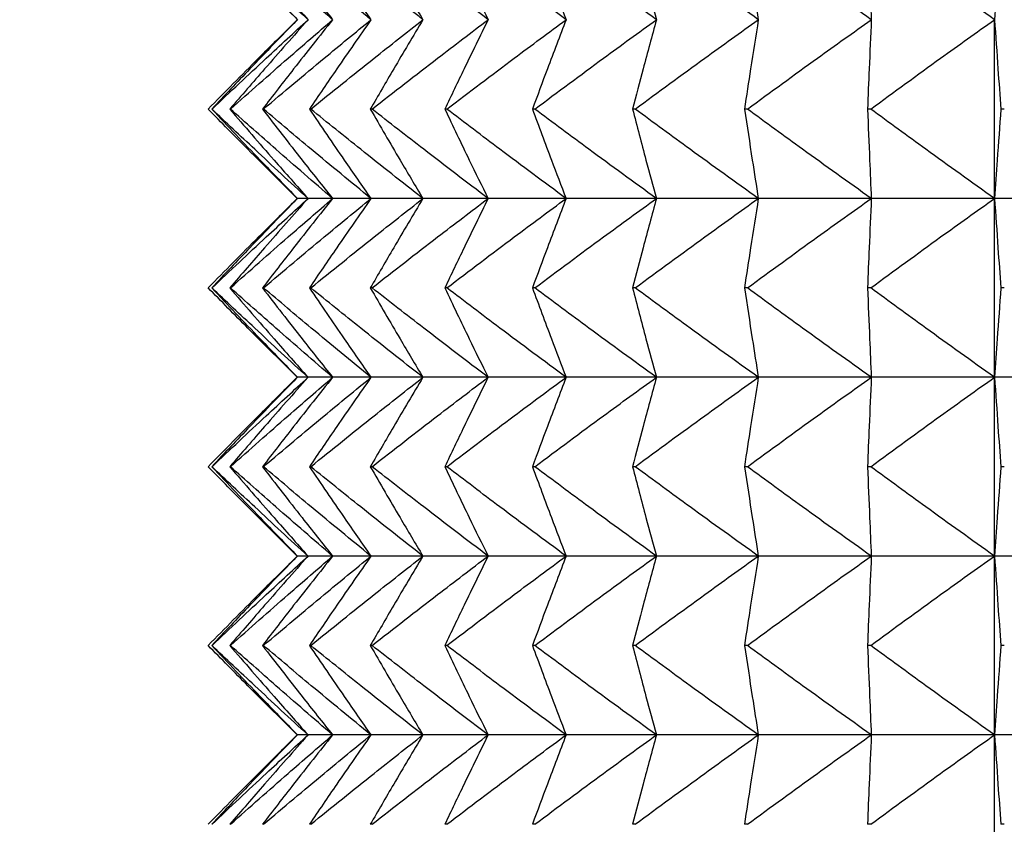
# Model space of a CAD drawing. Header units: millimetres. Extents: x 0 to 210, y 0 to 297.
# Tile 10 of 80: x 42.79 to 44.44, y 264.88 to 266.23. Entities that reach past the tile are written whole.
import ezdxf

# ---------------------------------------------------------------- set-up
doc = ezdxf.new("R2010")
doc.units = ezdxf.units.MM
doc.styles.add('SLDTEXTSTYLE0', font='TXT', dxfattribs={"width": 0.75})
doc.dimstyles.new('SLDDIMSTYLE7', dxfattribs={"dimtxt": 3.5, "dimasz": 3.302, "dimexe": 0, "dimexo": 0.0625, "dimgap": 0.875, "dimtad": 1, "dimdec": 1, "dimlfac": 2, "dimrnd": 1e-09, "dimzin": 12, "dimdsep": 46, "dimtxsty": 'SLDTEXTSTYLE0', "dimsah": 1, "dimcen": 0.09, "dimadec": 0, "dimazin": 3, "dimtfac": 1, "dimtdec": 1, "dimtofl": 0, "dimtmove": 0, "dimatfit": 3, "dimfxl": 1, "dimfrac": 2, "dimtolj": 1, "dimtzin": 12, "dimarcsym": 0})

# ---------------------------------------------------------------- blocks, each defined once
blk = doc.blocks.new('_D_6')
at = {"color": 7, "linetype": 'Continuous', "lineweight": 0}
for p, q in [((42.9507, 283.0273), (32.1034, 283.0273)), ((33.1034, 256.9252), (33.1034, 283.0273)), ((43.3974, 256.9252), (32.1034, 256.9252))]:
    blk.add_line(p, q, dxfattribs=at)
at = {"color": 7, "linetype": 'Continuous', "lineweight": 18}
for points in [[(33.1034, 283.0273), (32.5954, 279.7253), (33.6114, 279.7253)], [(33.1034, 256.9252), (33.6114, 260.2272), (32.5954, 260.2272)]]:
    blk.add_solid(points, dxfattribs=at)
at = {"color": 7, "linetype": 'Continuous', "lineweight": 18, "insert": (28.5916, 265.4533), "char_height": 3.5, "attachment_point": 1, "rotation": 90, "style": 'SLDTEXTSTYLE0'}
blk.add_mtext('52,2', dxfattribs=at)

msp = doc.modelspace()

# ---------------------------------------------------------------- linework, layer by layer
at = {"color": 7, "linetype": 'Continuous', "lineweight": 25}
for p, q in [((43.2507, 266.2273), (43.176, 266.1526)), ((44.4217, 265.9273), (44.4217, 266.2273)), ((43.1079, 266.0773), (43.1074, 266.0773)), ((43.1389, 266.0773), (43.1378, 266.0773)), ((43.1943, 266.0773), (43.1926, 266.0773)), ((43.2737, 266.0773), (43.2714, 266.0773)), ((43.3766, 266.0773), (43.3737, 266.0773)), ((43.5023, 266.0773), (43.4988, 266.0773)), ((43.6499, 266.0773), (43.6459, 266.0773)), ((43.8185, 266.0773), (43.814, 266.0773)), ((44.0069, 266.0773), (44.0019, 266.0773)), ((44.214, 266.0773), (44.2085, 266.0773)), ((44.4382, 266.0773), (44.4323, 266.0773)), ((43.176, 266.002), (43.2507, 265.9273)), ((43.2507, 265.9273), (43.176, 265.8526)), ((43.2514, 265.9273), (43.2507, 265.9273)), ((43.2691, 265.9273), (43.2514, 265.9273)), ((43.3104, 265.9273), (43.2691, 265.9273)), ((43.3748, 265.9273), (43.3104, 265.9273)), ((43.462, 265.9273), (43.3748, 265.9273)), ((43.5715, 265.9273), (43.462, 265.9273)), ((43.7024, 265.9273), (43.5715, 265.9273)), ((43.854, 265.9273), (43.7024, 265.9273)), ((44.0252, 265.9273), (43.854, 265.9273)), ((44.2148, 265.9273), (44.0252, 265.9273)), ((44.4217, 265.9273), (44.2148, 265.9273)), ((44.6444, 265.9273), (44.4217, 265.9273)), ((44.4217, 265.6273), (44.4217, 265.9273)), ((43.1079, 265.7773), (43.1074, 265.7773)), ((43.1389, 265.7773), (43.1378, 265.7773)), ((43.1943, 265.7773), (43.1926, 265.7773)), ((43.2737, 265.7773), (43.2714, 265.7773)), ((43.3766, 265.7773), (43.3737, 265.7773)), ((43.5023, 265.7773), (43.4988, 265.7773)), ((43.6499, 265.7773), (43.6459, 265.7773)), ((43.8185, 265.7773), (43.814, 265.7773)), ((44.0069, 265.7773), (44.0019, 265.7773)), ((44.214, 265.7773), (44.2085, 265.7773)), ((44.4382, 265.7773), (44.4323, 265.7773)), ((43.176, 265.702), (43.2507, 265.6273)), ((43.2507, 265.6273), (43.176, 265.5526)), ((43.2514, 265.6273), (43.2507, 265.6273)), ((43.2691, 265.6273), (43.2514, 265.6273)), ((43.3104, 265.6273), (43.2691, 265.6273)), ((43.3748, 265.6273), (43.3104, 265.6273)), ((43.462, 265.6273), (43.3748, 265.6273)), ((43.5715, 265.6273), (43.462, 265.6273)), ((43.7024, 265.6273), (43.5715, 265.6273)), ((43.854, 265.6273), (43.7024, 265.6273)), ((44.0252, 265.6273), (43.854, 265.6273)), ((44.2148, 265.6273), (44.0252, 265.6273)), ((44.4217, 265.6273), (44.2148, 265.6273)), ((44.6444, 265.6273), (44.4217, 265.6273)), ((44.4217, 265.3273), (44.4217, 265.6273)), ((43.1079, 265.4773), (43.1074, 265.4773)), ((43.1389, 265.4773), (43.1378, 265.4773)), ((43.1943, 265.4773), (43.1926, 265.4773)), ((43.2737, 265.4773), (43.2714, 265.4773)), ((43.3766, 265.4773), (43.3737, 265.4773)), ((43.5023, 265.4773), (43.4988, 265.4773)), ((43.6499, 265.4773), (43.6459, 265.4773)), ((43.8185, 265.4773), (43.814, 265.4773)), ((44.0069, 265.4773), (44.0019, 265.4773)), ((44.214, 265.4773), (44.2085, 265.4773)), ((44.4382, 265.4773), (44.4323, 265.4773)), ((43.176, 265.402), (43.2507, 265.3273)), ((43.2507, 265.3273), (43.176, 265.2526)), ((43.2514, 265.3273), (43.2507, 265.3273)), ((43.2691, 265.3273), (43.2514, 265.3273)), ((43.3104, 265.3273), (43.2691, 265.3273)), ((43.3748, 265.3273), (43.3104, 265.3273)), ((43.462, 265.3273), (43.3748, 265.3273)), ((43.5715, 265.3273), (43.462, 265.3273)), ((43.7024, 265.3273), (43.5715, 265.3273)), ((43.854, 265.3273), (43.7024, 265.3273)), ((44.0252, 265.3273), (43.854, 265.3273)), ((44.2148, 265.3273), (44.0252, 265.3273)), ((44.4217, 265.3273), (44.2148, 265.3273)), ((44.6444, 265.3273), (44.4217, 265.3273)), ((44.4217, 265.0273), (44.4217, 265.3273)), ((43.1079, 265.1773), (43.1074, 265.1773)), ((43.1389, 265.1773), (43.1378, 265.1773)), ((43.1943, 265.1773), (43.1926, 265.1773)), ((43.2737, 265.1773), (43.2714, 265.1773)), ((43.3766, 265.1773), (43.3737, 265.1773)), ((43.5023, 265.1773), (43.4988, 265.1773)), ((43.6499, 265.1773), (43.6459, 265.1773)), ((43.8185, 265.1773), (43.814, 265.1773)), ((44.0069, 265.1773), (44.0019, 265.1773)), ((44.214, 265.1773), (44.2085, 265.1773)), ((44.4382, 265.1773), (44.4323, 265.1773)), ((43.176, 265.102), (43.2507, 265.0273)), ((43.2507, 265.0273), (43.176, 264.9526)), ((43.2514, 265.0273), (43.2507, 265.0273)), ((43.2691, 265.0273), (43.2514, 265.0273)), ((43.3104, 265.0273), (43.2691, 265.0273)), ((43.3748, 265.0273), (43.3104, 265.0273)), ((43.462, 265.0273), (43.3748, 265.0273)), ((43.5715, 265.0273), (43.462, 265.0273)), ((43.7024, 265.0273), (43.5715, 265.0273)), ((43.854, 265.0273), (43.7024, 265.0273)), ((44.0252, 265.0273), (43.854, 265.0273)), ((44.2148, 265.0273), (44.0252, 265.0273)), ((44.4217, 265.0273), (44.2148, 265.0273)), ((44.6444, 265.0273), (44.4217, 265.0273)), ((44.4217, 264.7273), (44.4217, 265.0273)), ((43.1079, 264.8773), (43.1074, 264.8773)), ((43.1389, 264.8773), (43.1378, 264.8773)), ((43.1943, 264.8773), (43.1926, 264.8773)), ((43.2737, 264.8773), (43.2714, 264.8773)), ((43.3766, 264.8773), (43.3737, 264.8773)), ((43.5023, 264.8773), (43.4988, 264.8773)), ((43.6499, 264.8773), (43.6459, 264.8773)), ((43.8185, 264.8773), (43.814, 264.8773)), ((44.0069, 264.8773), (44.0019, 264.8773)), ((44.214, 264.8773), (44.2085, 264.8773)), ((44.4382, 264.8773), (44.4323, 264.8773))]:
    msp.add_line(p, q, dxfattribs=at)
for points, knots in [([(43.2514, 266.2273), (43.2236, 266.2547), (43.1732, 266.3044), (43.1236, 266.3548), (43.1014, 266.3773)], [0, 0, 0, 0, 0.552551, 1, 1, 1, 1]), ([(43.1074, 266.3773), (43.1344, 266.3487), (43.1821, 266.2984), (43.2305, 266.2488), (43.2514, 266.2273)], [0, 0, 0, 0, 0.567529, 1, 1, 1, 1]), ([(43.2691, 266.2273), (43.2392, 266.2547), (43.1851, 266.3044), (43.1317, 266.3548), (43.1079, 266.3773)], [0, 0, 0, 0, 0.552719, 1, 1, 1, 1]), ([(43.1378, 266.3773), (43.1625, 266.3488), (43.2059, 266.2985), (43.2501, 266.2488), (43.2691, 266.2273)], [0, 0, 0, 0, 0.567743, 1, 1, 1, 1]), ([(43.3104, 266.2273), (43.2786, 266.2547), (43.2211, 266.3043), (43.1643, 266.3548), (43.1389, 266.3773)], [0, 0, 0, 0, 0.55286, 1, 1, 1, 1]), ([(43.1926, 266.3773), (43.2147, 266.3488), (43.2536, 266.2985), (43.2932, 266.2488), (43.3104, 266.2273)], [0, 0, 0, 0, 0.567991, 1, 1, 1, 1]), ([(43.3748, 266.2273), (43.3413, 266.2547), (43.2808, 266.3043), (43.221, 266.3548), (43.1943, 266.3773)], [0, 0, 0, 0, 0.552977, 1, 1, 1, 1]), ([(43.2714, 266.3773), (43.2908, 266.3488), (43.325, 266.2985), (43.3598, 266.2488), (43.3748, 266.2273)], [0, 0, 0, 0, 0.568269, 1, 1, 1, 1]), ([(43.462, 266.2273), (43.4271, 266.2547), (43.364, 266.3043), (43.3016, 266.3548), (43.2737, 266.3773)], [0, 0, 0, 0, 0.553072, 1, 1, 1, 1]), ([(43.3737, 266.3773), (43.3903, 266.3488), (43.4194, 266.2986), (43.4492, 266.2488), (43.462, 266.2273)], [0, 0, 0, 0, 0.568572, 1, 1, 1, 1]), ([(43.5715, 266.2273), (43.5354, 266.2547), (43.4701, 266.3043), (43.4055, 266.3548), (43.3766, 266.3773)], [0, 0, 0, 0, 0.553148, 1, 1, 1, 1]), ([(43.4988, 266.3773), (43.5124, 266.3488), (43.5364, 266.2987), (43.5609, 266.2488), (43.5715, 266.2273)], [0, 0, 0, 0, 0.568889, 1, 1, 1, 1]), ([(43.7024, 266.2273), (43.6654, 266.2547), (43.5983, 266.3043), (43.5319, 266.3548), (43.5023, 266.3773)], [0, 0, 0, 0, 0.553207, 1, 1, 1, 1]), ([(43.6459, 266.3773), (43.6565, 266.3488), (43.6751, 266.2987), (43.6942, 266.2488), (43.7024, 266.2273)], [0, 0, 0, 0, 0.569197, 1, 1, 1, 1]), ([(43.854, 266.2273), (43.8162, 266.2547), (43.7478, 266.3043), (43.6801, 266.3548), (43.6499, 266.3773)], [0, 0, 0, 0, 0.553248, 1, 1, 1, 1]), ([(43.814, 266.3773), (43.8215, 266.3488), (43.8346, 266.2988), (43.8482, 266.2488), (43.854, 266.2273)], [0, 0, 0, 0, 0.5694696, 1, 1, 1, 1]), ([(44.0252, 266.2273), (43.9869, 266.2547), (43.9177, 266.3043), (43.8491, 266.3548), (43.8185, 266.3773)], [0, 0, 0, 0, 0.553275, 1, 1, 1, 1]), ([(44.0019, 266.3773), (44.0063, 266.3488), (44.0139, 266.2988), (44.0218, 266.2488), (44.0252, 266.2273)], [0, 0, 0, 0, 0.5696718, 1, 1, 1, 1]), ([(44.2148, 266.2273), (44.1763, 266.2547), (44.1067, 266.3043), (44.0377, 266.3548), (44.0069, 266.3773)], [0, 0, 0, 0, 0.553287, 1, 1, 1, 1]), ([(44.2085, 266.3773), (44.2097, 266.3488), (44.2118, 266.2988), (44.2139, 266.2488), (44.2148, 266.2273)], [0, 0, 0, 0, 0.569774, 1, 1, 1, 1]), ([(44.4217, 266.2273), (44.3832, 266.2547), (44.3136, 266.3043), (44.2447, 266.3548), (44.214, 266.3773)], [0, 0, 0, 0, 0.553285, 1, 1, 1, 1]), ([(44.4323, 266.3773), (44.4303, 266.3488), (44.4268, 266.2988), (44.4232, 266.2488), (44.4217, 266.2273)], [0, 0, 0, 0, 0.569759, 1, 1, 1, 1]), ([(43.1014, 266.0773), (43.1296, 266.1059), (43.1792, 266.1562), (43.2296, 266.2058), (43.2514, 266.2273)], [0, 0, 0, 0, 0.5674602, 1, 1, 1, 1]), ([(43.2514, 266.2273), (43.2247, 266.1999), (43.1764, 266.1502), (43.1287, 266.0998), (43.1074, 266.0773)], [0, 0, 0, 0, 0.552433, 1, 1, 1, 1]), ([(43.1079, 266.0773), (43.1382, 266.1059), (43.1916, 266.1562), (43.2457, 266.2058), (43.2691, 266.2273)], [0, 0, 0, 0, 0.56729, 1, 1, 1, 1]), ([(43.2691, 266.2273), (43.2448, 266.1999), (43.2007, 266.1502), (43.1572, 266.0998), (43.1378, 266.0773)], [0, 0, 0, 0, 0.552216, 1, 1, 1, 1]), ([(43.1389, 266.0773), (43.1711, 266.1059), (43.2279, 266.1563), (43.2855, 266.2058), (43.3104, 266.2273)], [0, 0, 0, 0, 0.567145, 1, 1, 1, 1]), ([(43.3104, 266.2273), (43.2885, 266.1998), (43.2489, 266.1501), (43.21, 266.0998), (43.1926, 266.0773)], [0, 0, 0, 0, 0.551967, 1, 1, 1, 1]), ([(43.1943, 266.0773), (43.2282, 266.1059), (43.2881, 266.1563), (43.3486, 266.2058), (43.3748, 266.2273)], [0, 0, 0, 0, 0.567027, 1, 1, 1, 1]), ([(43.3748, 266.2273), (43.3556, 266.1998), (43.3208, 266.1501), (43.2867, 266.0998), (43.2714, 266.0773)], [0, 0, 0, 0, 0.551688, 1, 1, 1, 1]), ([(43.2737, 266.0773), (43.3091, 266.1059), (43.3716, 266.1563), (43.4347, 266.2058), (43.462, 266.2273)], [0, 0, 0, 0, 0.56693, 1, 1, 1, 1]), ([(43.462, 266.2273), (43.4456, 266.1998), (43.4159, 266.15), (43.3868, 266.0998), (43.3737, 266.0773)], [0, 0, 0, 0, 0.551383, 1, 1, 1, 1]), ([(43.3766, 266.0773), (43.4132, 266.1059), (43.4779, 266.1563), (43.5432, 266.2058), (43.5715, 266.2273)], [0, 0, 0, 0, 0.566853, 1, 1, 1, 1]), ([(43.5715, 266.2273), (43.558, 266.1998), (43.5335, 266.15), (43.5096, 266.0998), (43.4988, 266.0773)], [0, 0, 0, 0, 0.551066, 1, 1, 1, 1]), ([(43.5023, 266.0773), (43.5399, 266.1059), (43.6063, 266.1563), (43.6734, 266.2059), (43.7024, 266.2273)], [0, 0, 0, 0, 0.566794, 1, 1, 1, 1]), ([(43.7024, 266.2273), (43.6919, 266.1998), (43.6729, 266.1499), (43.6542, 266.0998), (43.6459, 266.0773)], [0, 0, 0, 0, 0.550756, 1, 1, 1, 1]), ([(43.6499, 266.0773), (43.6883, 266.1059), (43.756, 266.1563), (43.8244, 266.2059), (43.854, 266.2273)], [0, 0, 0, 0, 0.566752, 1, 1, 1, 1]), ([(43.854, 266.2273), (43.8466, 266.1998), (43.833, 266.1498), (43.8199, 266.0998), (43.814, 266.0773)], [0, 0, 0, 0, 0.550483, 1, 1, 1, 1]), ([(43.8185, 266.0773), (43.8574, 266.1059), (43.9259, 266.1564), (43.9952, 266.2059), (44.0252, 266.2273)], [0, 0, 0, 0, 0.566724, 1, 1, 1, 1]), ([(44.0252, 266.2273), (44.0209, 266.1998), (44.013, 266.1498), (44.0053, 266.0998), (44.0019, 266.0773)], [0, 0, 0, 0, 0.5502799, 1, 1, 1, 1]), ([(44.0069, 266.0773), (44.046, 266.1059), (44.115, 266.1564), (44.1847, 266.2059), (44.2148, 266.2273)], [0, 0, 0, 0, 0.566712, 1, 1, 1, 1]), ([(44.2148, 266.2273), (44.2137, 266.1998), (44.2115, 266.1498), (44.2094, 266.0998), (44.2085, 266.0773)], [0, 0, 0, 0, 0.550177, 1, 1, 1, 1]), ([(44.214, 266.0773), (44.253, 266.1059), (44.3219, 266.1564), (44.3915, 266.2059), (44.4217, 266.2273)], [0, 0, 0, 0, 0.566714, 1, 1, 1, 1]), ([(44.4217, 266.2273), (44.4237, 266.1998), (44.4272, 266.1498), (44.4307, 266.0998), (44.4323, 266.0773)], [0, 0, 0, 0, 0.550192, 1, 1, 1, 1]), ([(43.2514, 265.9273), (43.2236, 265.9547), (43.1732, 266.0044), (43.1236, 266.0548), (43.1014, 266.0773)], [0, 0, 0, 0, 0.552529, 1, 1, 1, 1]), ([(43.1074, 266.0773), (43.1344, 266.0487), (43.1821, 265.9984), (43.2305, 265.9488), (43.2514, 265.9273)], [0, 0, 0, 0, 0.567558, 1, 1, 1, 1]), ([(43.2691, 265.9273), (43.2392, 265.9547), (43.1851, 266.0044), (43.1317, 266.0548), (43.1079, 266.0773)], [0, 0, 0, 0, 0.552698, 1, 1, 1, 1]), ([(43.1378, 266.0773), (43.1625, 266.0487), (43.2059, 265.9984), (43.2501, 265.9488), (43.2691, 265.9273)], [0, 0, 0, 0, 0.567775, 1, 1, 1, 1]), ([(43.3104, 265.9273), (43.2786, 265.9547), (43.2211, 266.0043), (43.1643, 266.0548), (43.1389, 266.0773)], [0, 0, 0, 0, 0.552841, 1, 1, 1, 1]), ([(43.1926, 266.0773), (43.2147, 266.0488), (43.2536, 265.9985), (43.2932, 265.9488), (43.3104, 265.9273)], [0, 0, 0, 0, 0.568026, 1, 1, 1, 1]), ([(43.3748, 265.9273), (43.3413, 265.9547), (43.2808, 266.0043), (43.221, 266.0548), (43.1943, 266.0773)], [0, 0, 0, 0, 0.552959, 1, 1, 1, 1]), ([(43.2714, 266.0773), (43.2908, 266.0488), (43.325, 265.9985), (43.3598, 265.9488), (43.3748, 265.9273)], [0, 0, 0, 0, 0.568307, 1, 1, 1, 1]), ([(43.462, 265.9273), (43.4271, 265.9547), (43.364, 266.0043), (43.3016, 266.0548), (43.2737, 266.0773)], [0, 0, 0, 0, 0.5530551, 1, 1, 1, 1]), ([(43.3737, 266.0773), (43.3903, 266.0488), (43.4194, 265.9986), (43.4492, 265.9488), (43.462, 265.9273)], [0, 0, 0, 0, 0.568614, 1, 1, 1, 1]), ([(43.5715, 265.9273), (43.5354, 265.9547), (43.4701, 266.0043), (43.4055, 266.0548), (43.3766, 266.0773)], [0, 0, 0, 0, 0.553132, 1, 1, 1, 1]), ([(43.4988, 266.0773), (43.5124, 266.0488), (43.5364, 265.9987), (43.5609, 265.9488), (43.5715, 265.9273)], [0, 0, 0, 0, 0.568934, 1, 1, 1, 1]), ([(43.7024, 265.9273), (43.6654, 265.9547), (43.5983, 266.0043), (43.5319, 266.0548), (43.5023, 266.0773)], [0, 0, 0, 0, 0.553191, 1, 1, 1, 1]), ([(43.6459, 266.0773), (43.6565, 266.0488), (43.6751, 265.9987), (43.6942, 265.9488), (43.7024, 265.9273)], [0, 0, 0, 0, 0.569247, 1, 1, 1, 1]), ([(43.854, 265.9273), (43.8162, 265.9547), (43.7478, 266.0043), (43.6801, 266.0548), (43.6499, 266.0773)], [0, 0, 0, 0, 0.553232, 1, 1, 1, 1]), ([(43.814, 266.0773), (43.8215, 266.0488), (43.8346, 265.9988), (43.8482, 265.9488), (43.854, 265.9273)], [0, 0, 0, 0, 0.569522, 1, 1, 1, 1]), ([(44.0252, 265.9273), (43.9869, 265.9547), (43.9177, 266.0043), (43.8491, 266.0548), (43.8185, 266.0773)], [0, 0, 0, 0, 0.55326, 1, 1, 1, 1]), ([(44.0019, 266.0773), (44.0063, 266.0488), (44.0139, 265.9988), (44.0218, 265.9488), (44.0252, 265.9273)], [0, 0, 0, 0, 0.569727, 1, 1, 1, 1]), ([(44.2148, 265.9273), (44.1763, 265.9547), (44.1067, 266.0043), (44.0377, 266.0548), (44.0069, 266.0773)], [0, 0, 0, 0, 0.553272, 1, 1, 1, 1]), ([(44.2085, 266.0773), (44.2097, 266.0488), (44.2118, 265.9988), (44.2139, 265.9488), (44.2148, 265.9273)], [0, 0, 0, 0, 0.569831, 1, 1, 1, 1]), ([(44.4217, 265.9273), (44.3832, 265.9547), (44.3136, 266.0043), (44.2447, 266.0548), (44.214, 266.0773)], [0, 0, 0, 0, 0.55327, 1, 1, 1, 1]), ([(44.4323, 266.0773), (44.4303, 266.0488), (44.4268, 265.9988), (44.4232, 265.9488), (44.4217, 265.9273)], [0, 0, 0, 0, 0.5698154, 1, 1, 1, 1]), ([(43.1014, 265.7773), (43.1296, 265.8059), (43.1792, 265.8562), (43.2296, 265.9058), (43.2514, 265.9273)], [0, 0, 0, 0, 0.5674321, 1, 1, 1, 1]), ([(43.2514, 265.9273), (43.2247, 265.8999), (43.1764, 265.8502), (43.1287, 265.7998), (43.1074, 265.7773)], [0, 0, 0, 0, 0.552456, 1, 1, 1, 1]), ([(43.1079, 265.7773), (43.1382, 265.8059), (43.1916, 265.8562), (43.2457, 265.9058), (43.2691, 265.9273)], [0, 0, 0, 0, 0.567264, 1, 1, 1, 1]), ([(43.2691, 265.9273), (43.2448, 265.8999), (43.2007, 265.8502), (43.1572, 265.7998), (43.1378, 265.7773)], [0, 0, 0, 0, 0.552241, 1, 1, 1, 1]), ([(43.1389, 265.7773), (43.1711, 265.8059), (43.2279, 265.8563), (43.2855, 265.9058), (43.3104, 265.9273)], [0, 0, 0, 0, 0.567121, 1, 1, 1, 1]), ([(43.3104, 265.9273), (43.2885, 265.8999), (43.2489, 265.8501), (43.21, 265.7998), (43.1926, 265.7773)], [0, 0, 0, 0, 0.551994, 1, 1, 1, 1]), ([(43.1943, 265.7773), (43.2282, 265.8059), (43.2881, 265.8563), (43.3486, 265.9059), (43.3748, 265.9273)], [0, 0, 0, 0, 0.5670037, 1, 1, 1, 1]), ([(43.3748, 265.9273), (43.3556, 265.8998), (43.3208, 265.8501), (43.2867, 265.7998), (43.2714, 265.7773)], [0, 0, 0, 0, 0.551718, 1, 1, 1, 1]), ([(43.2737, 265.7773), (43.3091, 265.8059), (43.3716, 265.8563), (43.4347, 265.9059), (43.462, 265.9273)], [0, 0, 0, 0, 0.566909, 1, 1, 1, 1]), ([(43.462, 265.9273), (43.4456, 265.8998), (43.4159, 265.85), (43.3868, 265.7998), (43.3737, 265.7773)], [0, 0, 0, 0, 0.551416, 1, 1, 1, 1]), ([(43.3766, 265.7773), (43.4132, 265.8059), (43.4779, 265.8563), (43.5432, 265.9059), (43.5715, 265.9273)], [0, 0, 0, 0, 0.566832, 1, 1, 1, 1]), ([(43.5715, 265.9273), (43.558, 265.8998), (43.5335, 265.85), (43.5096, 265.7998), (43.4988, 265.7773)], [0, 0, 0, 0, 0.551102, 1, 1, 1, 1]), ([(43.5023, 265.7773), (43.5399, 265.8059), (43.6063, 265.8563), (43.6734, 265.9059), (43.7024, 265.9273)], [0, 0, 0, 0, 0.566774, 1, 1, 1, 1]), ([(43.7024, 265.9273), (43.6919, 265.8998), (43.6729, 265.8499), (43.6542, 265.7998), (43.6459, 265.7773)], [0, 0, 0, 0, 0.550795, 1, 1, 1, 1]), ([(43.6499, 265.7773), (43.6883, 265.8059), (43.756, 265.8563), (43.8244, 265.9059), (43.854, 265.9273)], [0, 0, 0, 0, 0.566732, 1, 1, 1, 1]), ([(43.854, 265.9273), (43.8466, 265.8998), (43.833, 265.8498), (43.8199, 265.7998), (43.814, 265.7773)], [0, 0, 0, 0, 0.550525, 1, 1, 1, 1]), ([(43.8185, 265.7773), (43.8574, 265.8059), (43.9259, 265.8563), (43.9952, 265.9059), (44.0252, 265.9273)], [0, 0, 0, 0, 0.566705, 1, 1, 1, 1]), ([(44.0252, 265.9273), (44.0209, 265.8998), (44.013, 265.8498), (44.0053, 265.7998), (44.0019, 265.7773)], [0, 0, 0, 0, 0.550323, 1, 1, 1, 1]), ([(44.0069, 265.7773), (44.046, 265.8059), (44.115, 265.8563), (44.1847, 265.9059), (44.2148, 265.9273)], [0, 0, 0, 0, 0.566693, 1, 1, 1, 1]), ([(44.2148, 265.9273), (44.2137, 265.8998), (44.2115, 265.8498), (44.2094, 265.7998), (44.2085, 265.7773)], [0, 0, 0, 0, 0.550222, 1, 1, 1, 1]), ([(44.214, 265.7773), (44.253, 265.8059), (44.3219, 265.8563), (44.3915, 265.9059), (44.4217, 265.9273)], [0, 0, 0, 0, 0.566695, 1, 1, 1, 1]), ([(44.4217, 265.9273), (44.4237, 265.8998), (44.4272, 265.8498), (44.4307, 265.7998), (44.4323, 265.7773)], [0, 0, 0, 0, 0.550237, 1, 1, 1, 1]), ([(43.2514, 265.6273), (43.2236, 265.6547), (43.1732, 265.7044), (43.1236, 265.7548), (43.1014, 265.7773)], [0, 0, 0, 0, 0.552529, 1, 1, 1, 1]), ([(43.1074, 265.7773), (43.1344, 265.7487), (43.1821, 265.6984), (43.2305, 265.6488), (43.2514, 265.6273)], [0, 0, 0, 0, 0.567506, 1, 1, 1, 1]), ([(43.2691, 265.6273), (43.2392, 265.6547), (43.1851, 265.7044), (43.1317, 265.7548), (43.1079, 265.7773)], [0, 0, 0, 0, 0.552698, 1, 1, 1, 1]), ([(43.1378, 265.7773), (43.1625, 265.7487), (43.2059, 265.6985), (43.2501, 265.6488), (43.2691, 265.6273)], [0, 0, 0, 0, 0.567719, 1, 1, 1, 1]), ([(43.3104, 265.6273), (43.2786, 265.6547), (43.2211, 265.7043), (43.1643, 265.7548), (43.1389, 265.7773)], [0, 0, 0, 0, 0.552841, 1, 1, 1, 1]), ([(43.1926, 265.7773), (43.2147, 265.7488), (43.2536, 265.6985), (43.2932, 265.6488), (43.3104, 265.6273)], [0, 0, 0, 0, 0.567965, 1, 1, 1, 1]), ([(43.3748, 265.6273), (43.3413, 265.6547), (43.2808, 265.7043), (43.221, 265.7548), (43.1943, 265.7773)], [0, 0, 0, 0, 0.552959, 1, 1, 1, 1]), ([(43.2714, 265.7773), (43.2908, 265.7488), (43.325, 265.6985), (43.3598, 265.6488), (43.3748, 265.6273)], [0, 0, 0, 0, 0.5682399, 1, 1, 1, 1]), ([(43.462, 265.6273), (43.4271, 265.6547), (43.364, 265.7043), (43.3016, 265.7548), (43.2737, 265.7773)], [0, 0, 0, 0, 0.5530551, 1, 1, 1, 1]), ([(43.3737, 265.7773), (43.3903, 265.7488), (43.4194, 265.6986), (43.4492, 265.6488), (43.462, 265.6273)], [0, 0, 0, 0, 0.568541, 1, 1, 1, 1]), ([(43.5715, 265.6273), (43.5354, 265.6547), (43.4701, 265.7043), (43.4055, 265.7547), (43.3766, 265.7773)], [0, 0, 0, 0, 0.553132, 1, 1, 1, 1]), ([(43.4988, 265.7773), (43.5124, 265.7488), (43.5364, 265.6987), (43.5609, 265.6488), (43.5715, 265.6273)], [0, 0, 0, 0, 0.568854, 1, 1, 1, 1]), ([(43.7024, 265.6273), (43.6654, 265.6547), (43.5983, 265.7043), (43.5319, 265.7547), (43.5023, 265.7773)], [0, 0, 0, 0, 0.553191, 1, 1, 1, 1]), ([(43.6459, 265.7773), (43.6565, 265.7488), (43.6751, 265.6987), (43.6942, 265.6488), (43.7024, 265.6273)], [0, 0, 0, 0, 0.56916, 1, 1, 1, 1]), ([(43.854, 265.6273), (43.8162, 265.6547), (43.7478, 265.7043), (43.6801, 265.7547), (43.6499, 265.7773)], [0, 0, 0, 0, 0.553232, 1, 1, 1, 1]), ([(43.814, 265.7773), (43.8215, 265.7488), (43.8346, 265.6988), (43.8482, 265.6488), (43.854, 265.6273)], [0, 0, 0, 0, 0.5694296, 1, 1, 1, 1]), ([(44.0252, 265.6273), (43.9869, 265.6547), (43.9177, 265.7043), (43.8491, 265.7547), (43.8185, 265.7773)], [0, 0, 0, 0, 0.55326, 1, 1, 1, 1]), ([(44.0019, 265.7773), (44.0063, 265.7488), (44.0139, 265.6988), (44.0218, 265.6488), (44.0252, 265.6273)], [0, 0, 0, 0, 0.56963, 1, 1, 1, 1]), ([(44.2148, 265.6273), (44.1763, 265.6547), (44.1067, 265.7043), (44.0377, 265.7547), (44.0069, 265.7773)], [0, 0, 0, 0, 0.553272, 1, 1, 1, 1]), ([(44.2085, 265.7773), (44.2097, 265.7488), (44.2118, 265.6988), (44.2139, 265.6488), (44.2148, 265.6273)], [0, 0, 0, 0, 0.569731, 1, 1, 1, 1]), ([(44.4217, 265.6273), (44.3832, 265.6547), (44.3136, 265.7043), (44.2447, 265.7547), (44.214, 265.7773)], [0, 0, 0, 0, 0.55327, 1, 1, 1, 1]), ([(44.4323, 265.7773), (44.4303, 265.7488), (44.4268, 265.6988), (44.4232, 265.6488), (44.4217, 265.6273)], [0, 0, 0, 0, 0.5697165, 1, 1, 1, 1]), ([(43.1014, 265.4773), (43.1296, 265.5059), (43.1792, 265.5562), (43.2296, 265.6058), (43.2514, 265.6273)], [0, 0, 0, 0, 0.567411, 1, 1, 1, 1]), ([(43.2514, 265.6273), (43.2247, 265.5999), (43.1764, 265.5502), (43.1287, 265.4998), (43.1074, 265.4773)], [0, 0, 0, 0, 0.552433, 1, 1, 1, 1]), ([(43.1079, 265.4773), (43.1382, 265.5059), (43.1916, 265.5562), (43.2457, 265.6058), (43.2691, 265.6273)], [0, 0, 0, 0, 0.5672435, 1, 1, 1, 1]), ([(43.2691, 265.6273), (43.2448, 265.5999), (43.2007, 265.5502), (43.1572, 265.4998), (43.1378, 265.4773)], [0, 0, 0, 0, 0.552216, 1, 1, 1, 1]), ([(43.1389, 265.4773), (43.1711, 265.5059), (43.2279, 265.5563), (43.2855, 265.6058), (43.3104, 265.6273)], [0, 0, 0, 0, 0.5671025, 1, 1, 1, 1]), ([(43.3104, 265.6273), (43.2885, 265.5999), (43.2489, 265.5501), (43.21, 265.4998), (43.1926, 265.4773)], [0, 0, 0, 0, 0.551967, 1, 1, 1, 1]), ([(43.1943, 265.4773), (43.2282, 265.5059), (43.2881, 265.5563), (43.3486, 265.6058), (43.3748, 265.6273)], [0, 0, 0, 0, 0.566986, 1, 1, 1, 1]), ([(43.3748, 265.6273), (43.3556, 265.5998), (43.3208, 265.5501), (43.2867, 265.4998), (43.2714, 265.4773)], [0, 0, 0, 0, 0.551688, 1, 1, 1, 1]), ([(43.2737, 265.4773), (43.3091, 265.5059), (43.3716, 265.5563), (43.4347, 265.6058), (43.462, 265.6273)], [0, 0, 0, 0, 0.566892, 1, 1, 1, 1]), ([(43.462, 265.6273), (43.4456, 265.5998), (43.4159, 265.55), (43.3868, 265.4998), (43.3737, 265.4773)], [0, 0, 0, 0, 0.551383, 1, 1, 1, 1]), ([(43.3766, 265.4773), (43.4132, 265.5059), (43.4779, 265.5563), (43.5432, 265.6058), (43.5715, 265.6273)], [0, 0, 0, 0, 0.566816, 1, 1, 1, 1]), ([(43.5715, 265.6273), (43.558, 265.5998), (43.5335, 265.55), (43.5096, 265.4998), (43.4988, 265.4773)], [0, 0, 0, 0, 0.551066, 1, 1, 1, 1]), ([(43.5023, 265.4773), (43.5399, 265.5059), (43.6063, 265.5563), (43.6734, 265.6058), (43.7024, 265.6273)], [0, 0, 0, 0, 0.566758, 1, 1, 1, 1]), ([(43.7024, 265.6273), (43.6919, 265.5998), (43.6729, 265.5499), (43.6542, 265.4998), (43.6459, 265.4773)], [0, 0, 0, 0, 0.550756, 1, 1, 1, 1]), ([(43.6499, 265.4773), (43.6883, 265.5059), (43.756, 265.5563), (43.8244, 265.6058), (43.854, 265.6273)], [0, 0, 0, 0, 0.566717, 1, 1, 1, 1]), ([(43.854, 265.6273), (43.8466, 265.5998), (43.833, 265.5499), (43.8199, 265.4998), (43.814, 265.4773)], [0, 0, 0, 0, 0.550483, 1, 1, 1, 1]), ([(43.8185, 265.4773), (43.8574, 265.5059), (43.9259, 265.5563), (43.9952, 265.6058), (44.0252, 265.6273)], [0, 0, 0, 0, 0.56669, 1, 1, 1, 1]), ([(44.0252, 265.6273), (44.0209, 265.5998), (44.013, 265.5498), (44.0053, 265.4998), (44.0019, 265.4773)], [0, 0, 0, 0, 0.5502799, 1, 1, 1, 1]), ([(44.0069, 265.4773), (44.046, 265.5059), (44.115, 265.5563), (44.1847, 265.6058), (44.2148, 265.6273)], [0, 0, 0, 0, 0.566679, 1, 1, 1, 1]), ([(44.2148, 265.6273), (44.2137, 265.5998), (44.2115, 265.5498), (44.2094, 265.4998), (44.2085, 265.4773)], [0, 0, 0, 0, 0.550177, 1, 1, 1, 1]), ([(44.214, 265.4773), (44.253, 265.5059), (44.3219, 265.5563), (44.3915, 265.6058), (44.4217, 265.6273)], [0, 0, 0, 0, 0.56668, 1, 1, 1, 1]), ([(44.4217, 265.6273), (44.4237, 265.5998), (44.4272, 265.5498), (44.4307, 265.4998), (44.4323, 265.4773)], [0, 0, 0, 0, 0.550192, 1, 1, 1, 1]), ([(43.2514, 265.3273), (43.2236, 265.3547), (43.1732, 265.4044), (43.1236, 265.4548), (43.1014, 265.4773)], [0, 0, 0, 0, 0.552551, 1, 1, 1, 1]), ([(43.1074, 265.4773), (43.1344, 265.4487), (43.1821, 265.3984), (43.2305, 265.3488), (43.2514, 265.3273)], [0, 0, 0, 0, 0.567529, 1, 1, 1, 1]), ([(43.2691, 265.3273), (43.2392, 265.3547), (43.1851, 265.4044), (43.1317, 265.4548), (43.1079, 265.4773)], [0, 0, 0, 0, 0.552719, 1, 1, 1, 1]), ([(43.1378, 265.4773), (43.1625, 265.4488), (43.2059, 265.3985), (43.2501, 265.3488), (43.2691, 265.3273)], [0, 0, 0, 0, 0.567743, 1, 1, 1, 1]), ([(43.3104, 265.3273), (43.2786, 265.3547), (43.2211, 265.4043), (43.1643, 265.4548), (43.1389, 265.4773)], [0, 0, 0, 0, 0.55286, 1, 1, 1, 1]), ([(43.1926, 265.4773), (43.2147, 265.4488), (43.2536, 265.3985), (43.2932, 265.3488), (43.3104, 265.3273)], [0, 0, 0, 0, 0.567991, 1, 1, 1, 1]), ([(43.3748, 265.3273), (43.3413, 265.3547), (43.2808, 265.4043), (43.221, 265.4548), (43.1943, 265.4773)], [0, 0, 0, 0, 0.552977, 1, 1, 1, 1]), ([(43.2714, 265.4773), (43.2908, 265.4488), (43.325, 265.3985), (43.3598, 265.3488), (43.3748, 265.3273)], [0, 0, 0, 0, 0.568269, 1, 1, 1, 1]), ([(43.462, 265.3273), (43.4271, 265.3547), (43.364, 265.4043), (43.3016, 265.4548), (43.2737, 265.4773)], [0, 0, 0, 0, 0.553072, 1, 1, 1, 1]), ([(43.3737, 265.4773), (43.3903, 265.4488), (43.4194, 265.3986), (43.4492, 265.3488), (43.462, 265.3273)], [0, 0, 0, 0, 0.568572, 1, 1, 1, 1]), ([(43.5715, 265.3273), (43.5354, 265.3547), (43.4701, 265.4043), (43.4055, 265.4548), (43.3766, 265.4773)], [0, 0, 0, 0, 0.553148, 1, 1, 1, 1]), ([(43.4988, 265.4773), (43.5124, 265.4488), (43.5364, 265.3987), (43.5609, 265.3488), (43.5715, 265.3273)], [0, 0, 0, 0, 0.568889, 1, 1, 1, 1]), ([(43.7024, 265.3273), (43.6654, 265.3547), (43.5983, 265.4043), (43.5319, 265.4548), (43.5023, 265.4773)], [0, 0, 0, 0, 0.553207, 1, 1, 1, 1]), ([(43.6459, 265.4773), (43.6565, 265.4488), (43.6751, 265.3987), (43.6942, 265.3488), (43.7024, 265.3273)], [0, 0, 0, 0, 0.569197, 1, 1, 1, 1]), ([(43.854, 265.3273), (43.8162, 265.3547), (43.7478, 265.4043), (43.6801, 265.4548), (43.6499, 265.4773)], [0, 0, 0, 0, 0.553248, 1, 1, 1, 1]), ([(43.814, 265.4773), (43.8215, 265.4488), (43.8346, 265.3988), (43.8482, 265.3488), (43.854, 265.3273)], [0, 0, 0, 0, 0.5694696, 1, 1, 1, 1]), ([(44.0252, 265.3273), (43.9869, 265.3547), (43.9177, 265.4043), (43.8491, 265.4548), (43.8185, 265.4773)], [0, 0, 0, 0, 0.553275, 1, 1, 1, 1]), ([(44.0019, 265.4773), (44.0063, 265.4488), (44.0139, 265.3988), (44.0218, 265.3488), (44.0252, 265.3273)], [0, 0, 0, 0, 0.5696718, 1, 1, 1, 1]), ([(44.2148, 265.3273), (44.1763, 265.3547), (44.1067, 265.4043), (44.0377, 265.4548), (44.0069, 265.4773)], [0, 0, 0, 0, 0.553287, 1, 1, 1, 1]), ([(44.2085, 265.4773), (44.2097, 265.4488), (44.2118, 265.3988), (44.2139, 265.3488), (44.2148, 265.3273)], [0, 0, 0, 0, 0.569774, 1, 1, 1, 1]), ([(44.4217, 265.3273), (44.3832, 265.3547), (44.3136, 265.4043), (44.2447, 265.4548), (44.214, 265.4773)], [0, 0, 0, 0, 0.553285, 1, 1, 1, 1]), ([(44.4323, 265.4773), (44.4303, 265.4488), (44.4268, 265.3988), (44.4232, 265.3488), (44.4217, 265.3273)], [0, 0, 0, 0, 0.569759, 1, 1, 1, 1]), ([(43.1014, 265.1773), (43.1296, 265.2059), (43.1792, 265.2562), (43.2296, 265.3058), (43.2514, 265.3273)], [0, 0, 0, 0, 0.5674602, 1, 1, 1, 1]), ([(43.2514, 265.3273), (43.2247, 265.2999), (43.1764, 265.2502), (43.1287, 265.1998), (43.1074, 265.1773)], [0, 0, 0, 0, 0.552433, 1, 1, 1, 1]), ([(43.1079, 265.1773), (43.1382, 265.2059), (43.1916, 265.2562), (43.2457, 265.3058), (43.2691, 265.3273)], [0, 0, 0, 0, 0.56729, 1, 1, 1, 1]), ([(43.2691, 265.3273), (43.2448, 265.2999), (43.2007, 265.2502), (43.1572, 265.1998), (43.1378, 265.1773)], [0, 0, 0, 0, 0.552216, 1, 1, 1, 1]), ([(43.1389, 265.1773), (43.1711, 265.2059), (43.2279, 265.2563), (43.2855, 265.3058), (43.3104, 265.3273)], [0, 0, 0, 0, 0.567145, 1, 1, 1, 1]), ([(43.3104, 265.3273), (43.2885, 265.2998), (43.2489, 265.2501), (43.21, 265.1998), (43.1926, 265.1773)], [0, 0, 0, 0, 0.551967, 1, 1, 1, 1]), ([(43.1943, 265.1773), (43.2282, 265.2059), (43.2881, 265.2563), (43.3486, 265.3058), (43.3748, 265.3273)], [0, 0, 0, 0, 0.567027, 1, 1, 1, 1]), ([(43.3748, 265.3273), (43.3556, 265.2998), (43.3208, 265.2501), (43.2867, 265.1998), (43.2714, 265.1773)], [0, 0, 0, 0, 0.551688, 1, 1, 1, 1]), ([(43.2737, 265.1773), (43.3091, 265.2059), (43.3716, 265.2563), (43.4347, 265.3058), (43.462, 265.3273)], [0, 0, 0, 0, 0.56693, 1, 1, 1, 1]), ([(43.462, 265.3273), (43.4456, 265.2998), (43.4159, 265.25), (43.3868, 265.1998), (43.3737, 265.1773)], [0, 0, 0, 0, 0.551383, 1, 1, 1, 1]), ([(43.3766, 265.1773), (43.4132, 265.2059), (43.4779, 265.2563), (43.5432, 265.3058), (43.5715, 265.3273)], [0, 0, 0, 0, 0.566853, 1, 1, 1, 1]), ([(43.5715, 265.3273), (43.558, 265.2998), (43.5335, 265.25), (43.5096, 265.1998), (43.4988, 265.1773)], [0, 0, 0, 0, 0.551066, 1, 1, 1, 1]), ([(43.5023, 265.1773), (43.5399, 265.2059), (43.6063, 265.2563), (43.6734, 265.3059), (43.7024, 265.3273)], [0, 0, 0, 0, 0.566794, 1, 1, 1, 1]), ([(43.7024, 265.3273), (43.6919, 265.2998), (43.6729, 265.2499), (43.6542, 265.1998), (43.6459, 265.1773)], [0, 0, 0, 0, 0.550756, 1, 1, 1, 1]), ([(43.6499, 265.1773), (43.6883, 265.2059), (43.756, 265.2563), (43.8244, 265.3059), (43.854, 265.3273)], [0, 0, 0, 0, 0.566752, 1, 1, 1, 1]), ([(43.854, 265.3273), (43.8466, 265.2998), (43.833, 265.2498), (43.8199, 265.1998), (43.814, 265.1773)], [0, 0, 0, 0, 0.550483, 1, 1, 1, 1]), ([(43.8185, 265.1773), (43.8574, 265.2059), (43.9259, 265.2564), (43.9952, 265.3059), (44.0252, 265.3273)], [0, 0, 0, 0, 0.566724, 1, 1, 1, 1]), ([(44.0252, 265.3273), (44.0209, 265.2998), (44.013, 265.2498), (44.0053, 265.1998), (44.0019, 265.1773)], [0, 0, 0, 0, 0.5502799, 1, 1, 1, 1]), ([(44.0069, 265.1773), (44.046, 265.2059), (44.115, 265.2564), (44.1847, 265.3059), (44.2148, 265.3273)], [0, 0, 0, 0, 0.566712, 1, 1, 1, 1]), ([(44.2148, 265.3273), (44.2137, 265.2998), (44.2115, 265.2498), (44.2094, 265.1998), (44.2085, 265.1773)], [0, 0, 0, 0, 0.550177, 1, 1, 1, 1]), ([(44.214, 265.1773), (44.253, 265.2059), (44.3219, 265.2564), (44.3915, 265.3059), (44.4217, 265.3273)], [0, 0, 0, 0, 0.566714, 1, 1, 1, 1]), ([(44.4217, 265.3273), (44.4237, 265.2998), (44.4272, 265.2498), (44.4307, 265.1998), (44.4323, 265.1773)], [0, 0, 0, 0, 0.550192, 1, 1, 1, 1]), ([(43.2514, 265.0273), (43.2236, 265.0547), (43.1732, 265.1044), (43.1236, 265.1548), (43.1014, 265.1773)], [0, 0, 0, 0, 0.552529, 1, 1, 1, 1]), ([(43.1074, 265.1773), (43.1344, 265.1487), (43.1821, 265.0984), (43.2305, 265.0488), (43.2514, 265.0273)], [0, 0, 0, 0, 0.567558, 1, 1, 1, 1]), ([(43.2691, 265.0273), (43.2392, 265.0547), (43.1851, 265.1044), (43.1317, 265.1548), (43.1079, 265.1773)], [0, 0, 0, 0, 0.552698, 1, 1, 1, 1]), ([(43.1378, 265.1773), (43.1625, 265.1487), (43.2059, 265.0984), (43.2501, 265.0488), (43.2691, 265.0273)], [0, 0, 0, 0, 0.567775, 1, 1, 1, 1]), ([(43.3104, 265.0273), (43.2786, 265.0547), (43.2211, 265.1043), (43.1643, 265.1548), (43.1389, 265.1773)], [0, 0, 0, 0, 0.552841, 1, 1, 1, 1]), ([(43.1926, 265.1773), (43.2147, 265.1488), (43.2536, 265.0985), (43.2932, 265.0488), (43.3104, 265.0273)], [0, 0, 0, 0, 0.568026, 1, 1, 1, 1]), ([(43.3748, 265.0273), (43.3413, 265.0547), (43.2808, 265.1043), (43.221, 265.1548), (43.1943, 265.1773)], [0, 0, 0, 0, 0.552959, 1, 1, 1, 1]), ([(43.2714, 265.1773), (43.2908, 265.1488), (43.325, 265.0985), (43.3598, 265.0488), (43.3748, 265.0273)], [0, 0, 0, 0, 0.568307, 1, 1, 1, 1]), ([(43.462, 265.0273), (43.4271, 265.0547), (43.364, 265.1043), (43.3016, 265.1548), (43.2737, 265.1773)], [0, 0, 0, 0, 0.5530551, 1, 1, 1, 1]), ([(43.3737, 265.1773), (43.3903, 265.1488), (43.4194, 265.0986), (43.4492, 265.0488), (43.462, 265.0273)], [0, 0, 0, 0, 0.568614, 1, 1, 1, 1]), ([(43.5715, 265.0273), (43.5354, 265.0547), (43.4701, 265.1043), (43.4055, 265.1548), (43.3766, 265.1773)], [0, 0, 0, 0, 0.553132, 1, 1, 1, 1]), ([(43.4988, 265.1773), (43.5124, 265.1488), (43.5364, 265.0987), (43.5609, 265.0488), (43.5715, 265.0273)], [0, 0, 0, 0, 0.568934, 1, 1, 1, 1]), ([(43.7024, 265.0273), (43.6654, 265.0547), (43.5983, 265.1043), (43.5319, 265.1548), (43.5023, 265.1773)], [0, 0, 0, 0, 0.553191, 1, 1, 1, 1]), ([(43.6459, 265.1773), (43.6565, 265.1488), (43.6751, 265.0987), (43.6942, 265.0488), (43.7024, 265.0273)], [0, 0, 0, 0, 0.569247, 1, 1, 1, 1]), ([(43.854, 265.0273), (43.8162, 265.0547), (43.7478, 265.1043), (43.6801, 265.1548), (43.6499, 265.1773)], [0, 0, 0, 0, 0.553232, 1, 1, 1, 1]), ([(43.814, 265.1773), (43.8215, 265.1488), (43.8346, 265.0988), (43.8482, 265.0488), (43.854, 265.0273)], [0, 0, 0, 0, 0.569522, 1, 1, 1, 1]), ([(44.0252, 265.0273), (43.9869, 265.0547), (43.9177, 265.1043), (43.8491, 265.1548), (43.8185, 265.1773)], [0, 0, 0, 0, 0.55326, 1, 1, 1, 1]), ([(44.0019, 265.1773), (44.0063, 265.1488), (44.0139, 265.0988), (44.0218, 265.0488), (44.0252, 265.0273)], [0, 0, 0, 0, 0.569727, 1, 1, 1, 1]), ([(44.2148, 265.0273), (44.1763, 265.0547), (44.1067, 265.1043), (44.0377, 265.1548), (44.0069, 265.1773)], [0, 0, 0, 0, 0.553272, 1, 1, 1, 1]), ([(44.2085, 265.1773), (44.2097, 265.1488), (44.2118, 265.0988), (44.2139, 265.0488), (44.2148, 265.0273)], [0, 0, 0, 0, 0.569831, 1, 1, 1, 1]), ([(44.4217, 265.0273), (44.3832, 265.0547), (44.3136, 265.1043), (44.2447, 265.1548), (44.214, 265.1773)], [0, 0, 0, 0, 0.55327, 1, 1, 1, 1]), ([(44.4323, 265.1773), (44.4303, 265.1488), (44.4268, 265.0988), (44.4232, 265.0488), (44.4217, 265.0273)], [0, 0, 0, 0, 0.5698154, 1, 1, 1, 1]), ([(43.1014, 264.8773), (43.1296, 264.9059), (43.1792, 264.9562), (43.2296, 265.0058), (43.2514, 265.0273)], [0, 0, 0, 0, 0.5674321, 1, 1, 1, 1]), ([(43.2514, 265.0273), (43.2247, 264.9999), (43.1764, 264.9502), (43.1287, 264.8998), (43.1074, 264.8773)], [0, 0, 0, 0, 0.552456, 1, 1, 1, 1]), ([(43.1079, 264.8773), (43.1382, 264.9059), (43.1916, 264.9562), (43.2457, 265.0058), (43.2691, 265.0273)], [0, 0, 0, 0, 0.567264, 1, 1, 1, 1]), ([(43.2691, 265.0273), (43.2448, 264.9999), (43.2007, 264.9502), (43.1572, 264.8998), (43.1378, 264.8773)], [0, 0, 0, 0, 0.552241, 1, 1, 1, 1]), ([(43.1389, 264.8773), (43.1711, 264.9059), (43.2279, 264.9563), (43.2855, 265.0058), (43.3104, 265.0273)], [0, 0, 0, 0, 0.567121, 1, 1, 1, 1]), ([(43.3104, 265.0273), (43.2885, 264.9999), (43.2489, 264.9501), (43.21, 264.8998), (43.1926, 264.8773)], [0, 0, 0, 0, 0.551994, 1, 1, 1, 1]), ([(43.1943, 264.8773), (43.2282, 264.9059), (43.2881, 264.9563), (43.3486, 265.0059), (43.3748, 265.0273)], [0, 0, 0, 0, 0.5670037, 1, 1, 1, 1]), ([(43.3748, 265.0273), (43.3556, 264.9998), (43.3208, 264.9501), (43.2867, 264.8998), (43.2714, 264.8773)], [0, 0, 0, 0, 0.551718, 1, 1, 1, 1]), ([(43.2737, 264.8773), (43.3091, 264.9059), (43.3716, 264.9563), (43.4347, 265.0059), (43.462, 265.0273)], [0, 0, 0, 0, 0.566909, 1, 1, 1, 1]), ([(43.462, 265.0273), (43.4456, 264.9998), (43.4159, 264.95), (43.3868, 264.8998), (43.3737, 264.8773)], [0, 0, 0, 0, 0.551416, 1, 1, 1, 1]), ([(43.3766, 264.8773), (43.4132, 264.9059), (43.4779, 264.9563), (43.5432, 265.0059), (43.5715, 265.0273)], [0, 0, 0, 0, 0.566832, 1, 1, 1, 1]), ([(43.5715, 265.0273), (43.558, 264.9998), (43.5335, 264.95), (43.5096, 264.8998), (43.4988, 264.8773)], [0, 0, 0, 0, 0.551102, 1, 1, 1, 1]), ([(43.5023, 264.8773), (43.5399, 264.9059), (43.6063, 264.9563), (43.6734, 265.0059), (43.7024, 265.0273)], [0, 0, 0, 0, 0.566774, 1, 1, 1, 1]), ([(43.7024, 265.0273), (43.6919, 264.9998), (43.6729, 264.9499), (43.6542, 264.8998), (43.6459, 264.8773)], [0, 0, 0, 0, 0.550795, 1, 1, 1, 1]), ([(43.6499, 264.8773), (43.6883, 264.9059), (43.756, 264.9563), (43.8244, 265.0059), (43.854, 265.0273)], [0, 0, 0, 0, 0.566732, 1, 1, 1, 1]), ([(43.854, 265.0273), (43.8466, 264.9998), (43.833, 264.9498), (43.8199, 264.8998), (43.814, 264.8773)], [0, 0, 0, 0, 0.550525, 1, 1, 1, 1]), ([(43.8185, 264.8773), (43.8574, 264.9059), (43.9259, 264.9563), (43.9952, 265.0059), (44.0252, 265.0273)], [0, 0, 0, 0, 0.566705, 1, 1, 1, 1]), ([(44.0252, 265.0273), (44.0209, 264.9998), (44.013, 264.9498), (44.0053, 264.8998), (44.0019, 264.8773)], [0, 0, 0, 0, 0.550323, 1, 1, 1, 1]), ([(44.0069, 264.8773), (44.046, 264.9059), (44.115, 264.9563), (44.1847, 265.0059), (44.2148, 265.0273)], [0, 0, 0, 0, 0.566693, 1, 1, 1, 1]), ([(44.2148, 265.0273), (44.2137, 264.9998), (44.2115, 264.9498), (44.2094, 264.8998), (44.2085, 264.8773)], [0, 0, 0, 0, 0.550222, 1, 1, 1, 1]), ([(44.214, 264.8773), (44.253, 264.9059), (44.3219, 264.9563), (44.3915, 265.0059), (44.4217, 265.0273)], [0, 0, 0, 0, 0.566695, 1, 1, 1, 1]), ([(44.4217, 265.0273), (44.4237, 264.9998), (44.4272, 264.9498), (44.4307, 264.8998), (44.4323, 264.8773)], [0, 0, 0, 0, 0.550237, 1, 1, 1, 1])]:
    msp.add_open_spline(points, degree=3, knots=knots, dxfattribs=at)

# ---------------------------------------------------------------- dimensions: what is measured, and where the dimension line sits
at = {"color": 7, "linetype": 'Continuous', "lineweight": 18}
dim = msp.add_linear_dim(base=(33.1034, 283.0273), p1=(44.3974, 256.9252), p2=(43.9507, 283.0273), angle=90, dimstyle='SLDDIMSTYLE7', dxfattribs=at)
dim.commit()
dim.dimension.update_dxf_attribs({"geometry": '_D_6', "text_midpoint": (33.1034, 269.979), "dimtype": 160})

doc.saveas('drawing.dxf')
